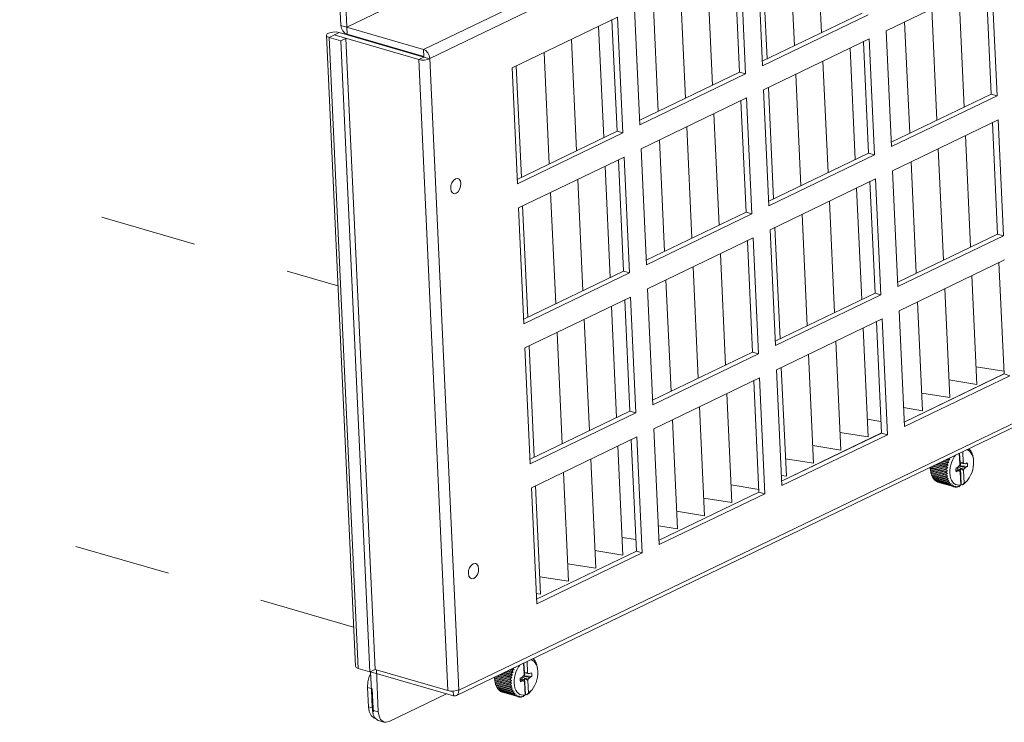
# Model space of a CAD drawing. Header units: millimetres. Extents: x 3925 to 5043, y -86 to 778.
# Tile 163 of 256: x 4661 to 4708, y 60 to 94. Entities that reach past the tile are written whole.
import ezdxf

# ---------------------------------------------------------------- set-up
doc = ezdxf.new("R2010")
doc.units = ezdxf.units.MM
doc.header["$LTSCALE"] = 46.255
doc.linetypes.add('DASHED', pattern=[0.2, 0.1, -0.1])
doc.layers.get('0').update_dxf_attribs({"linetype": 'CONTINUOUS'})
for name, color, linetype in [('H30K-FOG-FILDXF_CONTINUOUS_LINE', 7, 'CONTINUOUS'), ('H30K-SPONGE-DXF_CONTINUOUS_LINE', 7, 'CONTINUOUS'), ('SW3DPS-52-39DXF_CONTINUOUS_LINE', 7, 'CONTINUOUS')]:
    doc.layers.add(name, color=color, linetype=linetype)

msp = doc.modelspace()

# ---------------------------------------------------------------- linework, layer by layer
at = {"color": 4, "linetype": 'DASHED', "lineweight": 0}
for p, q in [((4629.4923, 94.9408), (4676.3424, 81.314)), ((4677.0957, 64.9463), (4608.6006, 84.8688))]:
    msp.add_line(p, q, dxfattribs=at)
at = {"layer": 'H30K-FOG-FILDXF_CONTINUOUS_LINE', "color": 7, "linetype": 'Continuous', "lineweight": 0}
for p, q in [((4680.4558, 92.6547), (4732.2943, 117.6329)), ((4680.7552, 92.2259), (4732.5938, 117.2042)), ((4699.2966, 98.8004), (4699.5425, 93.4572)), ((4697.9904, 98.171), (4698.2363, 92.8278)), ((4696.4539, 97.4307), (4696.7096, 91.8731)), ((4696.6842, 97.5417), (4696.9301, 92.1985)), ((4695.6098, 91.5623), (4695.3638, 96.9054)), ((4695.8933, 91.4798), (4695.6375, 97.0373)), ((4681.5461, 96.0282), (4676.7698, 93.7268)), ((4694.0719, 96.2829), (4694.3178, 90.9397)), ((4707.702, 95.9888), (4702.6406, 93.55)), ((4707.9577, 90.4313), (4707.702, 95.9888)), ((4676.4863, 93.8092), (4676.4013, 95.656)), ((4676.7858, 93.3805), (4676.6848, 95.5735)), ((4692.7657, 95.6535), (4693.0116, 90.3104)), ((4707.6742, 90.5137), (4707.4283, 95.8569)), ((4691.4596, 95.0242), (4691.7055, 89.681)), ((4706.1364, 95.2344), (4706.3823, 89.8912)), ((4690.5761, 94.5985), (4690.8319, 89.041)), ((4704.8302, 94.605), (4705.0761, 89.2618)), ((4689.7598, 94.2051), (4684.6984, 91.7663)), ((4689.732, 88.7301), (4689.4861, 94.0733)), ((4690.0155, 88.6476), (4689.7598, 94.2051)), ((4696.6998, 92.0875), (4701.4875, 94.3944)), ((4696.7096, 91.8731), (4701.771, 94.312)), ((4676.4863, 93.8092), (4680.4558, 92.6547)), ((4688.8472, 93.7654), (4689.0931, 88.4222)), ((4702.6406, 93.55), (4702.8963, 87.9924)), ((4703.524, 93.9756), (4703.7699, 88.6325)), ((4677.1821, 63.0687), (4675.7893, 93.3321)), ((4675.919, 93.2314), (4676.4088, 93.4674)), ((4675.919, 93.2314), (4676.486, 93.0664)), ((4677.3118, 62.968), (4675.919, 93.2314)), ((4680.2279, 92.1673), (4676.1639, 93.3494)), ((4680.4728, 92.2853), (4676.4088, 93.4674)), ((4676.486, 93.0664), (4676.7309, 93.1844)), ((4677.8788, 62.803), (4676.486, 93.0664)), ((4678.1237, 62.921), (4676.7309, 93.1844)), ((4676.7858, 93.3805), (4680.4717, 92.3084)), ((4687.5411, 93.136), (4687.787, 87.7929)), ((4701.8242, 93.1566), (4696.7628, 90.7178)), ((4702.08, 87.5991), (4701.8242, 93.1566)), ((4678.4585, 92.8712), (4678.4575, 92.8943)), ((4680.4558, 92.6547), (4680.4717, 92.3084)), ((4700.9117, 92.7169), (4701.1576, 87.3737)), ((4701.7965, 87.6815), (4701.5505, 93.0247)), ((4680.2279, 92.1673), (4680.4728, 92.2853)), ((4681.6207, 61.9039), (4680.2279, 92.1673)), ((4680.4717, 92.3084), (4680.4728, 92.2853)), ((4680.7563, 92.2028), (4680.4728, 92.2853)), ((4682.1502, 61.9164), (4680.7552, 92.2259)), ((4686.2349, 92.5067), (4686.4808, 87.1635)), ((4684.6984, 91.7663), (4684.9541, 86.2088)), ((4684.8958, 91.8614), (4685.1417, 86.5183)), ((4699.6055, 92.0875), (4699.8514, 86.7443)), ((4690.822, 89.2553), (4695.6098, 91.5623)), ((4690.8319, 89.041), (4695.8933, 91.4798)), ((4695.8933, 91.4798), (4695.6098, 91.5623)), ((4698.2993, 91.4581), (4698.5453, 86.115)), ((4696.7628, 90.7178), (4697.0186, 85.1603)), ((4696.9932, 90.8288), (4697.2391, 85.4856)), ((4695.9465, 90.3244), (4690.8851, 87.8856)), ((4696.2022, 84.7669), (4695.9465, 90.3244)), ((4702.8865, 88.2068), (4707.6742, 90.5137)), ((4702.8963, 87.9924), (4707.9577, 90.4313)), ((4707.9577, 90.4313), (4707.6742, 90.5137)), ((4695.9187, 84.8494), (4695.6728, 90.1925)), ((4694.3808, 89.57), (4694.6267, 84.2268)), ((4708.0109, 89.2759), (4702.9495, 86.8371)), ((4708.2667, 83.7184), (4708.0109, 89.2759)), ((4693.0747, 88.9407), (4693.3206, 83.5975)), ((4707.9832, 83.8008), (4707.7373, 89.144)), ((4684.9443, 86.4231), (4689.732, 88.7301)), ((4684.9541, 86.2088), (4690.0155, 88.6476)), ((4690.0155, 88.6476), (4689.732, 88.7301)), ((4691.7685, 88.3113), (4692.0144, 82.9681)), ((4706.4453, 88.5215), (4706.6912, 83.1783)), ((4690.8851, 87.8856), (4691.1408, 82.3281)), ((4705.1391, 87.8921), (4705.385, 82.5489)), ((4690.0687, 87.4922), (4685.0073, 85.0534)), ((4690.3245, 81.9347), (4690.0687, 87.4922)), ((4697.0087, 85.3746), (4701.7965, 87.6815)), ((4697.0186, 85.1603), (4702.08, 87.5991)), ((4702.08, 87.5991), (4701.7965, 87.6815)), ((4733.9887, 86.8946), (4682.1502, 61.9164)), ((4689.1562, 87.0525), (4689.4021, 81.7093)), ((4690.0409, 82.0172), (4689.795, 87.3604)), ((4703.833, 87.2628), (4704.0789, 81.9196)), ((4681.8884, 86.374), (4681.9809, 86.4456)), ((4733.868, 86.6393), (4682.0294, 61.661)), ((4687.85, 86.4232), (4688.0959, 81.08)), ((4702.1332, 86.4437), (4697.0718, 84.0049)), ((4702.3889, 80.8862), (4702.1332, 86.4437)), ((4702.9495, 86.8371), (4703.2053, 81.2795)), ((4701.2206, 86.004), (4701.4665, 80.6608)), ((4702.1054, 80.9687), (4701.8595, 86.3118)), ((4681.8349, 85.771), (4681.7767, 85.8578)), ((4681.8921, 85.7394), (4681.8349, 85.771)), ((4686.5438, 85.7938), (4686.7897, 80.4506)), ((4685.0073, 85.0534), (4685.2631, 79.4959)), ((4685.2048, 85.1486), (4685.4507, 79.8054)), ((4699.9145, 85.3746), (4700.1604, 80.0314)), ((4691.131, 82.5424), (4695.9187, 84.8494)), ((4691.1408, 82.3281), (4696.2022, 84.7669)), ((4696.2022, 84.7669), (4695.9187, 84.8494)), ((4698.6083, 84.7453), (4698.8542, 79.4021)), ((4697.3021, 84.1159), (4697.548, 78.7727)), ((4696.2554, 83.6115), (4691.194, 81.1727)), ((4696.5112, 78.054), (4696.2554, 83.6115)), ((4697.0718, 84.0049), (4697.3275, 78.4474)), ((4703.1954, 81.4939), (4707.9832, 83.8008)), ((4703.2053, 81.2795), (4708.2667, 83.7184)), ((4708.2667, 83.7184), (4707.9832, 83.8008)), ((4696.2276, 78.1365), (4695.9817, 83.4797)), ((4694.6898, 82.8571), (4694.9357, 77.514)), ((4693.3836, 82.2278), (4693.6295, 76.8846)), ((4708.3199, 82.563), (4703.2585, 80.1242)), ((4708.2921, 77.088), (4708.0462, 82.4311)), ((4685.2532, 79.7102), (4690.0409, 82.0172)), ((4685.2631, 79.4959), (4690.3245, 81.9347)), ((4690.3245, 81.9347), (4690.0409, 82.0172)), ((4706.7542, 81.8086), (4706.9946, 76.5856)), ((4692.0774, 81.5984), (4692.3234, 76.2552)), ((4690.3776, 80.7793), (4685.3162, 78.3405)), ((4690.6334, 75.2218), (4690.3776, 80.7793)), ((4691.194, 81.1727), (4691.4498, 75.6152)), ((4697.3177, 78.6617), (4702.1054, 80.9687)), ((4697.3275, 78.4474), (4702.3889, 80.8862)), ((4702.3889, 80.8862), (4702.1054, 80.9687)), ((4705.4481, 81.1792), (4705.6885, 75.9563)), ((4689.4651, 80.3396), (4689.711, 74.9965)), ((4690.3499, 75.3043), (4690.104, 80.6475)), ((4704.1419, 80.5499), (4704.3823, 75.3269)), ((4703.2585, 80.1242), (4703.5142, 74.5667)), ((4688.1589, 79.7103), (4688.4049, 74.3671)), ((4702.4421, 79.7308), (4697.3807, 77.292)), ((4702.4143, 74.2558), (4702.1684, 79.599)), ((4702.6979, 74.1733), (4702.4421, 79.7308)), ((4686.8528, 79.0809), (4687.0987, 73.7377)), ((4701.5296, 79.2911), (4701.77, 74.0681)), ((4685.5137, 78.4357), (4685.7596, 73.0925)), ((4700.2234, 78.6617), (4700.4638, 73.4388)), ((4685.3162, 78.3405), (4685.572, 72.783)), ((4691.4399, 75.8295), (4696.2276, 78.1365)), ((4691.4498, 75.6152), (4696.5112, 78.054)), ((4696.5112, 78.054), (4696.2276, 78.1365)), ((4698.9172, 78.0324), (4699.1576, 72.8094)), ((4697.3807, 77.292), (4697.6365, 71.7345)), ((4697.6111, 77.403), (4697.8514, 72.18)), ((4708.2907, 77.0908), (4703.5042, 74.7845)), ((4703.5044, 74.781), (4708.2921, 77.088)), ((4703.5142, 74.5667), (4708.5756, 77.0055)), ((4708.2862, 77.2174), (4706.9557, 77.4307)), ((4708.5756, 77.0055), (4708.2921, 77.088)), ((4696.5644, 76.8986), (4691.503, 74.4598)), ((4696.5366, 71.4236), (4696.2907, 76.7668)), ((4696.8201, 71.3411), (4696.5644, 76.8986)), ((4706.9946, 76.5856), (4705.6496, 76.8013)), ((4694.9987, 76.1443), (4695.2391, 70.9213)), ((4705.6885, 75.9563), (4704.3434, 76.1719)), ((4685.5622, 72.9973), (4690.3499, 75.3043)), ((4685.572, 72.783), (4690.6334, 75.2218)), ((4690.6334, 75.2218), (4690.3499, 75.3043)), ((4693.6926, 75.5149), (4693.9329, 70.2919)), ((4704.3823, 75.3269), (4703.4725, 75.4728)), ((4692.3864, 74.8855), (4692.6268, 69.6625)), ((4702.3889, 74.8077), (4701.7311, 74.9132)), ((4691.503, 74.4598), (4691.7587, 68.9023)), ((4702.413, 74.2586), (4697.6265, 71.9523)), ((4697.6266, 71.9488), (4702.4143, 74.2558)), ((4697.6365, 71.7345), (4702.6979, 74.1733)), ((4701.77, 74.0681), (4700.4249, 74.2838)), ((4702.6979, 74.1733), (4702.4143, 74.2558)), ((4690.6866, 74.0665), (4685.6252, 71.6276)), ((4690.6588, 68.5914), (4690.4129, 73.9346)), ((4690.9424, 68.5089), (4690.6866, 74.0665)), ((4689.7741, 73.6268), (4690.0144, 68.4038)), ((4700.4638, 73.4388), (4699.1187, 73.6544)), ((4688.4679, 72.9974), (4688.7083, 67.7744)), ((4699.1576, 72.8094), (4697.8126, 73.0251)), ((4687.1617, 72.368), (4687.4021, 67.145)), ((4697.8514, 72.18), (4697.6142, 72.2181)), ((4685.6252, 71.6276), (4685.881, 66.0701)), ((4685.8227, 71.7228), (4686.0615, 66.5324)), ((4696.5352, 71.4265), (4691.7487, 69.1201)), ((4691.7489, 69.1166), (4696.5366, 71.4236)), ((4691.7587, 68.9023), (4696.8201, 71.3411)), ((4696.5306, 71.553), (4695.2002, 71.7663)), ((4696.8201, 71.3411), (4696.5366, 71.4236)), ((4695.2391, 70.9213), (4693.894, 71.1369)), ((4693.9329, 70.2919), (4692.5879, 70.5076)), ((4692.6268, 69.6625), (4691.717, 69.8084)), ((4690.6334, 69.1433), (4689.9755, 69.2488)), ((4690.6574, 68.5943), (4685.8709, 66.2879)), ((4685.8711, 66.2845), (4690.6588, 68.5914)), ((4685.881, 66.0701), (4690.9424, 68.5089)), ((4690.0144, 68.4038), (4688.6694, 68.6194)), ((4690.9424, 68.5089), (4690.6588, 68.5914)), ((4682.7383, 67.9067), (4682.8308, 67.9782)), ((4688.7083, 67.7744), (4687.3632, 67.9901)), ((4682.6849, 67.3036), (4682.6266, 67.3904)), ((4682.7421, 67.272), (4682.6849, 67.3036)), ((4687.4021, 67.145), (4686.0232, 67.3661)), ((4686.0615, 66.5324), (4685.8584, 66.5597)), ((4677.3118, 62.968), (4677.8788, 62.803)), ((4677.8788, 62.803), (4678.1237, 62.921)), ((4678.1237, 62.921), (4681.6207, 61.9039)), ((4678.2816, 60.8779), (4678.1885, 62.9022)), ((4677.9131, 62.8071), (4681.8826, 61.6526)), ((4677.9981, 60.9604), (4677.9131, 62.8071)), ((4681.8826, 61.6526), (4681.8721, 61.8803)), ((4682.0338, 61.9006), (4682.1491, 61.9395)), ((4682.1502, 61.9164), (4682.1129, 61.9272)), ((4681.5557, 61.7477), (4678.8033, 60.4214)), ((4678.2816, 60.8779), (4677.9981, 60.9604)), ((4678.0319, 60.758), (4677.9981, 60.9604)), ((4678.1104, 60.5984), (4678.0319, 60.758)), ((4678.2258, 60.4974), (4678.1104, 60.5984)), ((4678.2785, 60.4764), (4678.2258, 60.4974)), ((4678.562, 60.3938), (4678.2784, 60.4763)), ((4678.2816, 60.8779), (4678.3154, 60.6755))]:
    msp.add_line(p, q, dxfattribs=at)
for points in [[(4676.4863, 93.8092), (4676.514, 93.6704), (4676.5806, 93.5402)], [(4676.5806, 93.5402), (4676.676, 93.4384), (4676.7858, 93.3805)], [(4676.4088, 93.4674), (4676.2615, 93.4915), (4676.0949, 93.4874), (4675.9419, 93.456), (4675.8329, 93.4035), (4675.7895, 93.3403), (4675.7893, 93.3321)], [(4675.7893, 93.3321), (4675.8202, 93.2788), (4675.919, 93.2314)], [(4680.4558, 92.6547), (4680.5655, 92.5967), (4680.6609, 92.4949), (4680.7276, 92.3647), (4680.7552, 92.2259)], [(4680.2279, 92.1673), (4680.355, 92.1447), (4680.5001, 92.1436), (4680.641, 92.164), (4680.7563, 92.2028)], [(4681.9809, 86.4456), (4682.0758, 86.4644), (4682.1015, 86.4592)], [(4682.1015, 86.4592), (4682.1587, 86.4276), (4682.217, 86.3408), (4682.2417, 86.2173), (4682.2292, 86.0758), (4682.1813, 85.9379)], [(4681.7767, 85.8578), (4681.7519, 85.9813), (4681.7645, 86.1228), (4681.8124, 86.2607), (4681.8884, 86.374)], [(4682.0128, 85.753), (4681.9178, 85.7342), (4681.8921, 85.7394)], [(4682.1813, 85.9379), (4682.1053, 85.8246), (4682.0128, 85.753)], [(4682.6266, 67.3904), (4682.6019, 67.5139), (4682.6144, 67.6554), (4682.6623, 67.7933), (4682.7383, 67.9067)], [(4682.8308, 67.9782), (4682.9258, 67.997), (4682.9515, 67.9919)], [(4682.9515, 67.9919), (4683.0087, 67.9602), (4683.0669, 67.8735), (4683.0917, 67.7499), (4683.0791, 67.6085), (4683.0312, 67.4705)], [(4682.8627, 67.2857), (4682.7678, 67.2669), (4682.7421, 67.272)], [(4683.0312, 67.4705), (4682.9552, 67.3572), (4682.8627, 67.2857)], [(4677.1821, 63.0687), (4677.213, 63.0154), (4677.3118, 62.968)], [(4681.6207, 61.9039), (4681.7478, 61.8813), (4681.8929, 61.8802), (4682.0338, 61.9006)], [(4682.0293, 61.6612), (4682.0784, 61.6957), (4682.1347, 61.7901), (4682.1502, 61.9164)], [(4681.8826, 61.6526), (4681.9899, 61.6474), (4682.0293, 61.6612)], [(4678.3154, 60.6755), (4678.3939, 60.516), (4678.5093, 60.415), (4678.562, 60.3939)], [(4678.562, 60.3939), (4678.6504, 60.3824), (4678.8033, 60.4214)]]:
    msp.add_lwpolyline(points, dxfattribs=at)
at = {"layer": 'H30K-SPONGE-DXF_CONTINUOUS_LINE', "color": 7, "linetype": 'Continuous', "lineweight": 0}
for p, q in [((4677.8606, 93.0679), (4677.8616, 93.0448)), ((4677.7613, 62.0542), (4677.9938, 61.9866)), ((4677.8038, 61.1308), (4677.7613, 62.0542)), ((4677.9928, 61.0758), (4677.9503, 61.9992)), ((4678.0211, 61.0676), (4677.9786, 61.991)), ((4678.0306, 61.0648), (4677.9881, 61.9882)), ((4677.9938, 61.9866), (4678.0363, 61.0632)), ((4677.9938, 61.9866), (4678.0363, 61.0632)), ((4678.0363, 61.0632), (4677.8038, 61.1308)), ((4677.8432, 60.8946), (4677.8038, 61.1308)), ((4678.0363, 61.0632), (4678.0545, 60.9109)), ((4677.9347, 60.7085), (4677.8432, 60.8946))]:
    msp.add_line(p, q, dxfattribs=at)
for points in [[(4677.7613, 62.0542), (4677.7777, 62.3173), (4677.8485, 62.5817), (4677.9171, 62.7206)], [(4677.9928, 61.0758), (4677.9948, 61.0422), (4677.9982, 61.0065), (4678.0027, 60.9714), (4678.0084, 60.9371), (4678.0146, 60.9062), (4678.0229, 60.8722)], [(4678.0211, 61.0676), (4678.023, 61.0368), (4678.0257, 61.0064), (4678.0292, 60.9765), (4678.0335, 60.9472), (4678.0387, 60.9185), (4678.0453, 60.8878)], [(4678.0306, 61.0648), (4678.0324, 61.034), (4678.0351, 61.0037), (4678.0386, 60.9738), (4678.043, 60.9445), (4678.0482, 60.9157), (4678.0548, 60.885)], [(4678.0363, 61.0632), (4678.0381, 61.0324), (4678.0408, 61.002), (4678.0443, 60.9721), (4678.0487, 60.9428), (4678.0538, 60.9141), (4678.0604, 60.8834)], [(4678.1309, 60.5662), (4678.0694, 60.5907), (4677.9347, 60.7085)]]:
    msp.add_lwpolyline(points, dxfattribs=at)
at = {"layer": 'SW3DPS-52-39DXF_CONTINUOUS_LINE', "color": 7, "linetype": 'Continuous', "lineweight": 0}
for p, q in [((4706.1723, 72.7634), (4706.1484, 73.2827)), ((4706.1851, 72.8254), (4706.1637, 73.2901)), ((4706.3143, 73.3626), (4706.3382, 72.8433)), ((4706.6012, 73.5009), (4706.6052, 73.4934)), ((4706.6052, 73.4934), (4706.6304, 73.4861)), ((4706.6052, 73.4934), (4706.6238, 73.4581)), ((4706.6544, 73.4593), (4706.6734, 73.4157)), ((4706.6734, 73.4157), (4706.6906, 73.4107)), ((4706.6734, 73.4157), (4706.6841, 73.3908)), ((4706.7109, 73.378), (4706.7233, 73.3429)), ((4706.7233, 73.3429), (4706.7351, 73.3086)), ((4706.73, 73.3233), (4706.7406, 73.3202)), ((4706.7568, 73.2822), (4706.7665, 73.2473)), ((4706.7665, 73.2473), (4706.7757, 73.2132)), ((4706.7744, 73.218), (4706.7796, 73.2165)), ((4705.5918, 72.5828), (4705.0332, 72.7453)), ((4705.0769, 72.7664), (4705.5367, 72.6326)), ((4705.1475, 72.8004), (4705.5464, 72.6844)), ((4705.6162, 72.7129), (4705.2107, 72.8308)), ((4705.2637, 72.8564), (4705.5661, 72.7684)), ((4705.3352, 72.8909), (4705.5803, 72.8196)), ((4705.6521, 72.8413), (4705.3904, 72.9174)), ((4705.4517, 72.947), (4705.6072, 72.9017)), ((4705.5227, 72.9812), (4705.6257, 72.9512)), ((4705.6987, 72.9656), (4705.5688, 73.0034)), ((4705.6257, 72.9512), (4705.6987, 72.9656)), ((4705.6371, 73.0363), (4705.6592, 73.0299)), ((4705.6592, 73.0299), (4705.6696, 73.052)), ((4705.7299, 73.081), (4705.7551, 73.0833)), ((4706.1577, 72.704), (4706.1723, 72.7634)), ((4706.1676, 72.8644), (4706.1851, 72.8254)), ((4706.1697, 72.8206), (4706.3574, 72.8002)), ((4706.1698, 72.8175), (4706.4367, 72.7866)), ((4706.1851, 72.8254), (4706.3382, 72.8433)), ((4706.3382, 72.8433), (4706.3574, 72.8002)), ((4706.3574, 72.8002), (4706.4367, 72.7866)), ((4706.4367, 72.7866), (4706.5298, 72.8291)), ((4706.8216, 73.0158), (4706.7955, 73.1242)), ((4706.8066, 73.1015), (4706.8067, 73.1011)), ((4706.8216, 73.0158), (4706.8067, 73.1011)), ((4705.5788, 72.3279), (4704.7559, 72.5673)), ((4704.7592, 72.5839), (4705.5153, 72.364)), ((4704.7615, 72.4809), (4704.7674, 72.4473)), ((4704.7629, 72.504), (4705.5189, 72.2841)), ((4704.7675, 72.4563), (4705.5236, 72.2364)), ((4705.5905, 72.208), (4704.7676, 72.4474)), ((4704.7676, 72.4474), (4704.7742, 72.408)), ((4704.7742, 72.408), (4704.779, 72.381)), ((4704.779, 72.381), (4705.5351, 72.161)), ((4704.786, 72.6262), (4705.5154, 72.414)), ((4705.6142, 72.0963), (4704.7884, 72.3365)), ((4704.8076, 72.2672), (4705.5636, 72.0473)), ((4705.5792, 72.4537), (4704.8613, 72.6625)), ((4704.8948, 72.6787), (4705.5197, 72.4969)), ((4704.9633, 72.7116), (4705.5247, 72.5483)), ((4705.5788, 72.3279), (4705.5153, 72.364)), ((4705.5792, 72.4537), (4705.5197, 72.4969)), ((4705.5918, 72.5828), (4705.5367, 72.6326)), ((4705.9867, 72.5125), (4705.9903, 72.5692)), ((4705.9869, 72.5149), (4706.1707, 72.4216)), ((4706.0915, 72.4353), (4705.9873, 72.4947)), ((4706.0041, 72.5062), (4705.9886, 72.5423)), ((4705.9903, 72.5692), (4706.0832, 72.6163)), ((4705.9982, 72.3927), (4705.9957, 72.4059)), ((4706.0915, 72.4353), (4705.9982, 72.3927)), ((4706.0592, 72.5549), (4706.1772, 72.4863)), ((4706.0832, 72.6163), (4706.1577, 72.704)), ((4706.3704, 72.5179), (4706.0832, 72.6163)), ((4706.0936, 72.4693), (4706.086, 72.4646)), ((4706.1707, 72.4216), (4706.0915, 72.4353)), ((4706.1192, 72.4478), (4706.0936, 72.4693)), ((4706.1223, 72.6622), (4706.445, 72.6056)), ((4706.1943, 72.6803), (4706.1259, 72.6666)), ((4706.19, 72.3785), (4706.1707, 72.4216)), ((4706.197, 72.5672), (4706.1772, 72.4863)), ((4706.1772, 72.4863), (4706.1801, 72.4008)), ((4706.2179, 71.7716), (4706.19, 72.3785)), ((4706.3559, 72.4585), (4706.197, 72.5672)), ((4706.2324, 71.7983), (4706.197, 72.5672)), ((4706.3704, 72.5179), (4706.3559, 72.4585)), ((4706.3559, 72.4585), (4706.3838, 71.8515)), ((4706.445, 72.6056), (4706.3704, 72.5179)), ((4706.5379, 72.6527), (4706.445, 72.6056)), ((4704.8215, 72.2269), (4705.5776, 72.0069)), ((4704.8479, 72.165), (4705.604, 71.945)), ((4704.8661, 72.1295), (4705.6222, 71.9096)), ((4704.8799, 72.1255), (4704.8992, 72.0762)), ((4704.8992, 72.0762), (4705.6553, 71.8563)), ((4704.9214, 72.0464), (4705.6775, 71.8265)), ((4704.9423, 72.0403), (4704.9605, 72.0027)), ((4704.9605, 72.0027), (4705.7166, 71.7828)), ((4704.9862, 71.979), (4705.7423, 71.7591)), ((4705.0162, 71.9703), (4705.0307, 71.9458)), ((4705.0307, 71.9458), (4705.7868, 71.7259)), ((4705.0594, 71.9288), (4705.8155, 71.7089)), ((4705.1012, 71.9166), (4705.1083, 71.9067)), ((4705.1083, 71.9067), (4705.8644, 71.6868)), ((4705.1342, 71.8981), (4705.8641, 71.6858)), ((4705.5905, 72.208), (4705.5236, 72.2364)), ((4705.6493, 71.995), (4705.5776, 72.0069)), ((4705.6952, 71.9059), (4705.6222, 71.9096)), ((4705.7509, 71.831), (4705.6775, 71.8265)), ((4706.2324, 71.7983), (4706.2162, 71.8084)), ((4706.2167, 71.7981), (4706.3079, 71.7715)), ((4706.2324, 71.7983), (4706.3084, 71.7762)), ((4706.3248, 71.7837), (4706.3079, 71.7715)), ((4706.3084, 71.7762), (4706.3838, 71.8515)), ((4706.3417, 71.7965), (4706.3248, 71.7837)), ((4706.3916, 71.8434), (4706.3956, 71.8422)), ((4706.4755, 71.9242), (4706.4745, 71.9231)), ((4706.5175, 71.9702), (4706.4755, 71.9242)), ((4705.8155, 71.7716), (4705.7423, 71.7591)), ((4705.8504, 71.7184), (4705.8155, 71.7089)), ((4705.8876, 71.7288), (4705.8504, 71.7184)), ((4705.8955, 71.6767), (4705.8903, 71.6782)), ((4705.9381, 71.6929), (4705.8955, 71.6767)), ((4705.9025, 71.6794), (4705.9479, 71.6662)), ((4705.9659, 71.7036), (4705.9381, 71.6929)), ((4706.0031, 71.674), (4705.9809, 71.6633)), ((4706.0487, 71.6964), (4706.0031, 71.674)), ((4706.0031, 71.674), (4706.0358, 71.6645)), ((4706.1032, 71.6885), (4706.07, 71.6689)), ((4706.1346, 71.7073), (4706.1032, 71.6885)), ((4706.1032, 71.6885), (4706.1262, 71.6818)), ((4706.1262, 71.6818), (4706.1306, 71.6947)), ((4706.1288, 71.6826), (4706.1262, 71.6818)), ((4706.2179, 71.7716), (4706.1288, 71.6826)), ((4706.1306, 71.6947), (4706.1346, 71.7073)), ((4706.3079, 71.7715), (4706.3084, 71.7762)), ((4685.4156, 63.2926), (4685.4395, 62.7734)), ((4685.7025, 63.4309), (4685.7065, 63.4235)), ((4685.7065, 63.4235), (4685.7317, 63.4161)), ((4685.7065, 63.4235), (4685.7251, 63.3882)), ((4685.7557, 63.3893), (4685.7748, 63.3457)), ((4685.7748, 63.3457), (4685.7919, 63.3407)), ((4685.7748, 63.3457), (4685.7854, 63.3208)), ((4685.8122, 63.308), (4685.8246, 63.2729)), ((4684.4365, 62.8209), (4684.6817, 62.7496)), ((4684.7534, 62.7713), (4684.4917, 62.8475)), ((4684.553, 62.877), (4684.7085, 62.8318)), ((4684.624, 62.9112), (4684.727, 62.8812)), ((4684.8, 62.8956), (4684.6701, 62.9334)), ((4684.727, 62.8812), (4684.8, 62.8956)), ((4684.7384, 62.9663), (4684.7605, 62.9599)), ((4684.7605, 62.9599), (4684.7709, 62.982)), ((4684.8312, 63.011), (4684.8564, 63.0133)), ((4685.2736, 62.6934), (4685.2497, 63.2127)), ((4685.2864, 62.7554), (4685.265, 63.2201)), ((4685.8246, 63.2729), (4685.8364, 63.2386)), ((4685.8313, 63.2533), (4685.8419, 63.2502)), ((4685.8581, 63.2123), (4685.8678, 63.1773)), ((4685.8678, 63.1773), (4685.877, 63.1432)), ((4685.8757, 63.148), (4685.8809, 63.1465)), ((4685.9229, 62.9458), (4685.8969, 63.0542)), ((4685.908, 63.0315), (4685.908, 63.0312)), ((4685.9229, 62.9458), (4685.908, 63.0312)), ((4684.6801, 62.2579), (4683.8572, 62.4973)), ((4683.8605, 62.5139), (4684.6166, 62.294)), ((4683.8628, 62.411), (4683.8687, 62.3774)), ((4683.8642, 62.434), (4684.6203, 62.2141)), ((4683.8688, 62.3863), (4684.6249, 62.1664)), ((4684.6918, 62.138), (4683.8689, 62.3774)), ((4683.8689, 62.3774), (4683.8755, 62.3381)), ((4683.8755, 62.3381), (4683.8803, 62.311)), ((4683.8873, 62.5562), (4684.6167, 62.344)), ((4684.6805, 62.3837), (4683.9626, 62.5925)), ((4683.9962, 62.6087), (4684.621, 62.4269)), ((4684.0646, 62.6416), (4684.626, 62.4784)), ((4684.6931, 62.5129), (4684.1345, 62.6753)), ((4684.1782, 62.6964), (4684.638, 62.5627)), ((4684.2488, 62.7304), (4684.6477, 62.6144)), ((4684.7175, 62.6429), (4684.312, 62.7609)), ((4684.365, 62.7864), (4684.6674, 62.6985)), ((4684.6805, 62.3837), (4684.621, 62.4269)), ((4684.6931, 62.5129), (4684.638, 62.5627)), ((4685.088, 62.4425), (4685.0916, 62.4992)), ((4685.0882, 62.4449), (4685.2721, 62.3517)), ((4685.1928, 62.3653), (4685.0886, 62.4247)), ((4685.1054, 62.4362), (4685.0899, 62.4724)), ((4685.0916, 62.4992), (4685.1845, 62.5463)), ((4685.1928, 62.3653), (4685.0995, 62.3227)), ((4685.1605, 62.4849), (4685.2785, 62.4163)), ((4685.1845, 62.5463), (4685.2591, 62.634)), ((4685.4718, 62.4479), (4685.1845, 62.5463)), ((4685.1949, 62.3993), (4685.1873, 62.3946)), ((4685.2721, 62.3517), (4685.1928, 62.3653)), ((4685.2205, 62.3778), (4685.1949, 62.3993)), ((4685.2236, 62.5923), (4685.5463, 62.5356)), ((4685.2956, 62.6103), (4685.2272, 62.5966)), ((4685.2591, 62.634), (4685.2736, 62.6934)), ((4685.269, 62.7945), (4685.2864, 62.7554)), ((4685.271, 62.7506), (4685.4588, 62.7302)), ((4685.2711, 62.7475), (4685.538, 62.7166)), ((4685.2913, 62.3085), (4685.2721, 62.3517)), ((4685.2983, 62.4972), (4685.2785, 62.4163)), ((4685.2785, 62.4163), (4685.2814, 62.3308)), ((4685.2864, 62.7554), (4685.4395, 62.7734)), ((4685.4572, 62.3885), (4685.2983, 62.4972)), ((4685.3337, 61.7283), (4685.2983, 62.4972)), ((4685.4395, 62.7734), (4685.4588, 62.7302)), ((4685.4718, 62.4479), (4685.4572, 62.3885)), ((4685.4572, 62.3885), (4685.4851, 61.7815)), ((4685.4588, 62.7302), (4685.538, 62.7166)), ((4685.5463, 62.5356), (4685.4718, 62.4479)), ((4685.538, 62.7166), (4685.6311, 62.7591)), ((4685.6392, 62.5827), (4685.5463, 62.5356)), ((4683.8803, 62.311), (4684.6364, 62.0911)), ((4684.7155, 62.0263), (4683.8898, 62.2665)), ((4683.9089, 62.1972), (4684.665, 61.9773)), ((4683.9228, 62.1569), (4684.6789, 61.937)), ((4683.9492, 62.095), (4684.7053, 61.8751)), ((4683.9674, 62.0595), (4684.7235, 61.8396)), ((4683.9812, 62.0556), (4684.0005, 62.0062)), ((4684.0005, 62.0062), (4684.7566, 61.7863)), ((4684.0227, 61.9764), (4684.7788, 61.7565)), ((4684.0436, 61.9703), (4684.0618, 61.9327)), ((4684.0618, 61.9327), (4684.8179, 61.7128)), ((4684.0875, 61.909), (4684.8436, 61.6891)), ((4684.1175, 61.9003), (4684.132, 61.8758)), ((4684.132, 61.8758), (4684.8881, 61.6559)), ((4684.6801, 62.2579), (4684.6166, 62.294)), ((4684.6918, 62.138), (4684.6249, 62.1664)), ((4684.7506, 61.925), (4684.6789, 61.937)), ((4685.0995, 62.3227), (4685.097, 62.3359)), ((4685.3193, 61.7016), (4685.2913, 62.3085)), ((4685.6188, 61.9002), (4685.5768, 61.8542)), ((4684.1607, 61.8588), (4684.9168, 61.6389)), ((4684.2025, 61.8466), (4684.2096, 61.8367)), ((4684.2096, 61.8367), (4684.9657, 61.6168)), ((4684.2355, 61.8281), (4684.9654, 61.6159)), ((4684.7965, 61.836), (4684.7235, 61.8396)), ((4684.8522, 61.761), (4684.7788, 61.7565)), ((4684.9168, 61.7016), (4684.8436, 61.6891)), ((4684.9517, 61.6485), (4684.9168, 61.6389)), ((4684.9889, 61.6588), (4684.9517, 61.6485)), ((4684.9968, 61.6068), (4684.9916, 61.6082)), ((4685.0394, 61.6229), (4684.9968, 61.6068)), ((4685.0038, 61.6094), (4685.0492, 61.5962)), ((4685.0672, 61.6336), (4685.0394, 61.6229)), ((4685.1044, 61.6041), (4685.0822, 61.5933)), ((4685.15, 61.6264), (4685.1044, 61.6041)), ((4685.1044, 61.6041), (4685.1371, 61.5945)), ((4685.2045, 61.6185), (4685.1713, 61.5989)), ((4685.2359, 61.6373), (4685.2045, 61.6185)), ((4685.2045, 61.6185), (4685.2275, 61.6118)), ((4685.2275, 61.6118), (4685.2319, 61.6247)), ((4685.2301, 61.6126), (4685.2275, 61.6118)), ((4685.3193, 61.7016), (4685.2301, 61.6126)), ((4685.2319, 61.6247), (4685.2359, 61.6373)), ((4685.3337, 61.7283), (4685.3176, 61.7385)), ((4685.318, 61.7281), (4685.4092, 61.7016)), ((4685.3337, 61.7283), (4685.4097, 61.7062)), ((4685.4261, 61.7137), (4685.4092, 61.7016)), ((4685.4092, 61.7016), (4685.4097, 61.7062)), ((4685.4097, 61.7062), (4685.4851, 61.7815)), ((4685.443, 61.7265), (4685.4261, 61.7137)), ((4685.4929, 61.7734), (4685.4969, 61.7723)), ((4685.5768, 61.8542), (4685.5758, 61.8531))]:
    msp.add_line(p, q, dxfattribs=at)
for points in [[(4706.7027, 73.3111), (4706.6391, 73.3793), (4706.5662, 73.4283), (4706.4996, 73.4519)], [(4706.6238, 73.4581), (4706.6272, 73.4719), (4706.6304, 73.4861)], [(4706.6304, 73.4861), (4706.6426, 73.473), (4706.6544, 73.4593)], [(4706.6841, 73.3908), (4706.6875, 73.4006), (4706.6906, 73.4107)], [(4706.6906, 73.4107), (4706.7009, 73.3946), (4706.7109, 73.378)], [(4706.7955, 73.1242), (4706.7553, 73.2253), (4706.7027, 73.3111)], [(4706.7351, 73.3086), (4706.738, 73.3143), (4706.7406, 73.3202)], [(4706.7406, 73.3202), (4706.7489, 73.3015), (4706.7568, 73.2822)], [(4706.7757, 73.2132), (4706.7778, 73.2148), (4706.7796, 73.2165)], [(4706.7796, 73.2165), (4706.7857, 73.1954), (4706.7913, 73.174)], [(4705.5661, 72.7684), (4705.573, 72.7941), (4705.5803, 72.8196)], [(4705.6162, 72.7129), (4705.5916, 72.7403), (4705.5661, 72.7684)], [(4705.5803, 72.8196), (4705.6168, 72.8305), (4705.6521, 72.8413)], [(4705.6072, 72.9017), (4705.6162, 72.9266), (4705.6257, 72.9512)], [(4705.6521, 72.8413), (4705.6301, 72.8711), (4705.6072, 72.9017)], [(4705.6987, 72.9656), (4705.6794, 72.9973), (4705.6592, 73.0299)], [(4705.963, 73.1934), (4705.9015, 73.108), (4705.8361, 72.9924), (4705.7815, 72.8672), (4705.7389, 72.7356), (4705.7095, 72.6009), (4705.6939, 72.4664), (4705.6926, 72.3356), (4705.7057, 72.2116), (4705.7326, 72.0977), (4705.7729, 71.9965), (4705.8255, 71.9108), (4705.8891, 71.8425), (4705.962, 71.7935), (4706.0425, 71.765), (4706.1285, 71.7576), (4706.2179, 71.7716)], [(4706.1939, 72.8147), (4706.1978, 72.7921), (4706.2001, 72.7654)], [(4706.2001, 72.7654), (4706.2003, 72.7376), (4706.1984, 72.7091), (4706.1943, 72.6803)], [(4706.5174, 71.9702), (4706.5523, 72.0106), (4706.6267, 72.1138), (4706.6921, 72.2295), (4706.7467, 72.3547), (4706.7893, 72.4863), (4706.8187, 72.621), (4706.8343, 72.7554), (4706.8355, 72.8863), (4706.8216, 73.0158)], [(4706.5298, 72.8291), (4706.5388, 72.7736), (4706.5415, 72.7143), (4706.5379, 72.6527)], [(4706.7913, 73.174), (4706.7985, 73.1398), (4706.8051, 73.1064)], [(4706.8051, 73.1064), (4706.8061, 73.1039), (4706.8066, 73.1015)], [(4704.7615, 72.4809), (4704.7526, 72.5447), (4704.7496, 72.6087)], [(4704.7592, 72.5839), (4704.7573, 72.5755), (4704.7559, 72.5673)], [(4704.7559, 72.5673), (4704.7591, 72.536), (4704.7629, 72.504)], [(4704.7675, 72.4563), (4704.765, 72.48), (4704.7629, 72.504)], [(4704.7675, 72.4563), (4704.7674, 72.4518), (4704.7676, 72.4474)], [(4704.7884, 72.3365), (4704.7835, 72.3585), (4704.779, 72.381)], [(4704.7912, 72.3357), (4704.7991, 72.3019), (4704.8076, 72.2672)], [(4704.8215, 72.2269), (4704.8143, 72.2468), (4704.8076, 72.2672)], [(4705.5153, 72.364), (4705.5151, 72.3889), (4705.5154, 72.414)], [(4705.5154, 72.414), (4705.5479, 72.434), (4705.5792, 72.4537)], [(4705.5189, 72.2841), (4705.5494, 72.3062), (4705.5788, 72.3279)], [(4705.5236, 72.2364), (4705.5211, 72.2601), (4705.5189, 72.2841)], [(4705.5197, 72.4969), (4705.5219, 72.5226), (4705.5247, 72.5483)], [(4705.5247, 72.5483), (4705.5588, 72.5657), (4705.5918, 72.5828)], [(4705.5367, 72.6326), (4705.5414, 72.6585), (4705.5464, 72.6844)], [(4705.5464, 72.6844), (4705.5819, 72.6988), (4705.6162, 72.7129)], [(4705.9957, 72.4059), (4705.9885, 72.4577), (4705.9867, 72.5125)], [(4706.0582, 72.6036), (4706.0582, 72.6022), (4706.0582, 72.579), (4706.0592, 72.5549)], [(4706.0592, 72.5549), (4706.0703, 72.5266), (4706.0818, 72.4981), (4706.0936, 72.4693)], [(4706.1943, 72.6803), (4706.3037, 72.6717), (4706.4182, 72.6625), (4706.5379, 72.6527)], [(4704.8293, 72.2246), (4704.8368, 72.2001), (4704.8479, 72.165)], [(4704.8661, 72.1295), (4704.8568, 72.147), (4704.8479, 72.165)], [(4704.9214, 72.0464), (4704.9101, 72.061), (4704.8992, 72.0762)], [(4704.9862, 71.979), (4704.9732, 71.9905), (4704.9605, 72.0027)], [(4705.0594, 71.9288), (4705.0449, 71.937), (4705.0307, 71.9458)], [(4705.1342, 71.8981), (4705.1238, 71.9013), (4705.1083, 71.9067)], [(4705.5351, 72.161), (4705.5633, 72.1847), (4705.5905, 72.208)], [(4705.5445, 72.1166), (4705.5396, 72.1386), (4705.5351, 72.161)], [(4705.5636, 72.0473), (4705.5894, 72.072), (4705.6142, 72.0963)], [(4705.5776, 72.0069), (4705.5704, 72.0269), (4705.5636, 72.0473)], [(4705.604, 71.945), (4705.627, 71.9702), (4705.6493, 71.995)], [(4705.6222, 71.9096), (4705.6129, 71.9271), (4705.604, 71.945)], [(4705.6553, 71.8563), (4705.6756, 71.8813), (4705.6952, 71.9059)], [(4705.6775, 71.8265), (4705.6662, 71.8411), (4705.6553, 71.8563)], [(4705.7166, 71.7828), (4705.7341, 71.8071), (4705.7509, 71.831)], [(4705.7423, 71.7591), (4705.7293, 71.7706), (4705.7166, 71.7828)], [(4706.3934, 71.8451), (4706.368, 71.821), (4706.3417, 71.7965)], [(4706.3838, 71.8515), (4706.4706, 71.9225), (4706.5174, 71.9702)], [(4706.3956, 71.8422), (4706.3947, 71.8436), (4706.3934, 71.8451)], [(4706.4279, 71.8733), (4706.4118, 71.8575), (4706.3956, 71.8422)], [(4706.4745, 71.9231), (4706.4516, 71.8984), (4706.4279, 71.8733)], [(4705.7868, 71.7259), (4705.8015, 71.7489), (4705.8155, 71.7716)], [(4705.8155, 71.7089), (4705.801, 71.7171), (4705.7868, 71.7259)], [(4705.8644, 71.6868), (4705.8763, 71.708), (4705.8876, 71.7288)], [(4705.8903, 71.6782), (4705.8798, 71.6814), (4705.8644, 71.6868)], [(4705.9479, 71.6662), (4705.9572, 71.6851), (4705.9659, 71.7036)], [(4705.9809, 71.6633), (4705.9643, 71.6644), (4705.9479, 71.6662)], [(4706.0358, 71.6645), (4706.0425, 71.6806), (4706.0487, 71.6964)], [(4706.07, 71.6689), (4706.0528, 71.6663), (4706.0358, 71.6645)], [(4685.804, 63.2411), (4685.7404, 63.3093), (4685.6675, 63.3583), (4685.601, 63.3819)], [(4685.7251, 63.3882), (4685.7285, 63.4019), (4685.7317, 63.4161)], [(4685.7317, 63.4161), (4685.7439, 63.403), (4685.7557, 63.3893)], [(4685.7854, 63.3208), (4685.7888, 63.3306), (4685.7919, 63.3407)], [(4685.7919, 63.3407), (4685.8022, 63.3246), (4685.8122, 63.308)], [(4684.7085, 62.8318), (4684.7176, 62.8566), (4684.727, 62.8812)], [(4684.7534, 62.7713), (4684.7314, 62.8012), (4684.7085, 62.8318)], [(4684.8, 62.8956), (4684.7807, 62.9273), (4684.7605, 62.9599)], [(4685.0643, 63.1234), (4685.0028, 63.038), (4684.9374, 62.9224), (4684.8828, 62.7972), (4684.8402, 62.6656), (4684.8108, 62.5309), (4684.7952, 62.3964), (4684.794, 62.2656), (4684.807, 62.1416), (4684.834, 62.0277), (4684.8742, 61.9266), (4684.9268, 61.8408), (4684.9904, 61.7726), (4685.0633, 61.7236), (4685.1438, 61.695), (4685.2298, 61.6876), (4685.3193, 61.7016)], [(4685.6188, 61.9002), (4685.6536, 61.9406), (4685.728, 62.0438), (4685.7934, 62.1595), (4685.848, 62.2847), (4685.8906, 62.4163), (4685.92, 62.551), (4685.9356, 62.6855), (4685.9369, 62.8163), (4685.9229, 62.9458)], [(4685.8969, 63.0542), (4685.8566, 63.1553), (4685.804, 63.2411)], [(4685.8364, 63.2386), (4685.8393, 63.2443), (4685.8419, 63.2502)], [(4685.8419, 63.2502), (4685.8502, 63.2315), (4685.8581, 63.2123)], [(4685.877, 63.1432), (4685.8791, 63.1448), (4685.8809, 63.1465)], [(4685.8809, 63.1465), (4685.887, 63.1254), (4685.8926, 63.104)], [(4685.8926, 63.104), (4685.8998, 63.0698), (4685.9064, 63.0364)], [(4685.9064, 63.0364), (4685.9074, 63.0339), (4685.908, 63.0315)], [(4683.8628, 62.411), (4683.8539, 62.4747), (4683.8509, 62.5387)], [(4683.8605, 62.5139), (4683.8586, 62.5056), (4683.8572, 62.4973)], [(4683.8572, 62.4973), (4683.8605, 62.4661), (4683.8642, 62.434)], [(4683.8688, 62.3863), (4683.8663, 62.41), (4683.8642, 62.434)], [(4683.8688, 62.3863), (4683.8687, 62.3818), (4683.8689, 62.3774)], [(4684.6166, 62.294), (4684.6164, 62.3189), (4684.6167, 62.344)], [(4684.6167, 62.344), (4684.6492, 62.364), (4684.6805, 62.3837)], [(4684.621, 62.4269), (4684.6232, 62.4526), (4684.626, 62.4784)], [(4684.626, 62.4784), (4684.6601, 62.4957), (4684.6931, 62.5129)], [(4684.638, 62.5627), (4684.6427, 62.5885), (4684.6477, 62.6144)], [(4684.6477, 62.6144), (4684.6832, 62.6288), (4684.7175, 62.6429)], [(4684.6674, 62.6985), (4684.6743, 62.7241), (4684.6817, 62.7496)], [(4684.7175, 62.6429), (4684.6929, 62.6703), (4684.6674, 62.6985)], [(4684.6817, 62.7496), (4684.7181, 62.7605), (4684.7534, 62.7713)], [(4685.097, 62.3359), (4685.0898, 62.3877), (4685.088, 62.4425)], [(4685.1595, 62.5336), (4685.1595, 62.5322), (4685.1595, 62.509), (4685.1605, 62.4849)], [(4685.1605, 62.4849), (4685.1716, 62.4567), (4685.1831, 62.4281), (4685.1949, 62.3993)], [(4685.2952, 62.7447), (4685.2991, 62.7221), (4685.3014, 62.6954)], [(4685.3014, 62.6954), (4685.3016, 62.6676), (4685.2997, 62.6391), (4685.2956, 62.6103)], [(4685.2956, 62.6103), (4685.405, 62.6017), (4685.5195, 62.5925), (4685.6392, 62.5827)], [(4685.6311, 62.7591), (4685.6401, 62.7036), (4685.6428, 62.6443), (4685.6392, 62.5827)], [(4683.8898, 62.2665), (4683.8848, 62.2886), (4683.8803, 62.311)], [(4683.8925, 62.2657), (4683.9004, 62.2319), (4683.9089, 62.1972)], [(4683.9228, 62.1569), (4683.9156, 62.1768), (4683.9089, 62.1972)], [(4683.9306, 62.1546), (4683.9381, 62.1301), (4683.9492, 62.095)], [(4683.9674, 62.0595), (4683.9581, 62.077), (4683.9492, 62.095)], [(4684.0227, 61.9764), (4684.0114, 61.991), (4684.0005, 62.0062)], [(4684.0875, 61.909), (4684.0745, 61.9206), (4684.0618, 61.9327)], [(4684.1607, 61.8588), (4684.1462, 61.867), (4684.132, 61.8758)], [(4684.6203, 62.2141), (4684.6507, 62.2362), (4684.6801, 62.2579)], [(4684.6249, 62.1664), (4684.6224, 62.1901), (4684.6203, 62.2141)], [(4684.6364, 62.0911), (4684.6646, 62.1148), (4684.6918, 62.138)], [(4684.6458, 62.0466), (4684.6409, 62.0686), (4684.6364, 62.0911)], [(4684.665, 61.9773), (4684.6907, 62.002), (4684.7155, 62.0263)], [(4684.6789, 61.937), (4684.6717, 61.9569), (4684.665, 61.9773)], [(4684.7053, 61.8751), (4684.7283, 61.9002), (4684.7506, 61.925)], [(4684.7235, 61.8396), (4684.7142, 61.8571), (4684.7053, 61.8751)], [(4685.4851, 61.7815), (4685.5719, 61.8525), (4685.6188, 61.9002)], [(4684.2355, 61.8281), (4684.2251, 61.8314), (4684.2096, 61.8367)], [(4684.7566, 61.7863), (4684.7769, 61.8114), (4684.7965, 61.836)], [(4684.7788, 61.7565), (4684.7675, 61.7711), (4684.7566, 61.7863)], [(4684.8179, 61.7128), (4684.8354, 61.7371), (4684.8522, 61.761)], [(4684.8436, 61.6891), (4684.8306, 61.7006), (4684.8179, 61.7128)], [(4684.8881, 61.6559), (4684.9028, 61.679), (4684.9168, 61.7016)], [(4684.9168, 61.6389), (4684.9023, 61.6471), (4684.8881, 61.6559)], [(4684.9657, 61.6168), (4684.9776, 61.638), (4684.9889, 61.6588)], [(4684.9916, 61.6082), (4684.9812, 61.6114), (4684.9657, 61.6168)], [(4685.0492, 61.5962), (4685.0585, 61.6151), (4685.0672, 61.6336)], [(4685.0822, 61.5933), (4685.0656, 61.5944), (4685.0492, 61.5962)], [(4685.1371, 61.5945), (4685.1438, 61.6106), (4685.15, 61.6264)], [(4685.1713, 61.5989), (4685.1541, 61.5964), (4685.1371, 61.5945)], [(4685.4947, 61.7751), (4685.4693, 61.7511), (4685.443, 61.7265)], [(4685.4969, 61.7723), (4685.496, 61.7737), (4685.4947, 61.7751)], [(4685.5292, 61.8033), (4685.5131, 61.7875), (4685.4969, 61.7723)], [(4685.5758, 61.8531), (4685.5529, 61.8284), (4685.5292, 61.8033)]]:
    msp.add_lwpolyline(points, dxfattribs=at)

doc.saveas('drawing.dxf')
